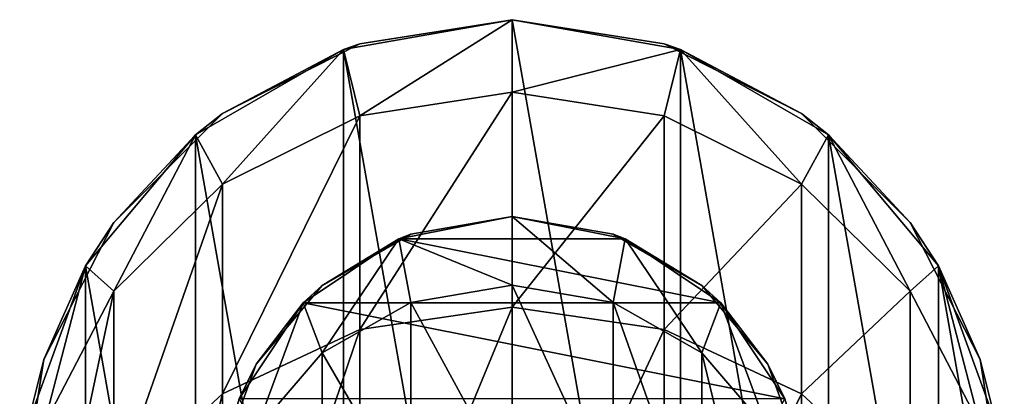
# Model space of a CAD drawing. Header units: millimetres. Extents: x -125 to 125, y -812 to 66.
# Tile 27 of 29: x -7.5 to 7.5, y 60.63 to 66.37. Entities that reach past the tile are written whole.
import ezdxf

# ---------------------------------------------------------------- set-up
doc = ezdxf.new("R2010")
doc.units = ezdxf.units.MM
doc.header["$LTSCALE"] = 52.148148
for name, color, linetype in [('16', 7, 'CONTINUOUS'), ('17', 7, 'CONTINUOUS'), ('18', 7, 'CONTINUOUS'), ('19', 7, 'CONTINUOUS'), ('20', 7, 'CONTINUOUS'), ('23', 7, 'CONTINUOUS'), ('24', 7, 'CONTINUOUS'), ('25', 7, 'CONTINUOUS'), ('26', 7, 'CONTINUOUS'), ('29', 7, 'CONTINUOUS')]:
    doc.layers.add(name, color=color, linetype=linetype)

msp = doc.modelspace()

# ---------------------------------------------------------------- linework, layer by layer
at = {"layer": '16', "color": 253, "linetype": 'Continuous', "true_color": 0xa2afbf}
for points in [[(-2.565, 65.918, 122), (0, 51.37, 122), (0, 66.37, 122), (-2.565, 65.918, 122)], [(2.565, 65.918, 122), (0, 66.37, 122), (2.565, 51.823, 122), (2.565, 65.918, 122)], [(0, 66.37, 122), (0, 51.37, 122), (2.565, 51.823, 122), (0, 66.37, 122)], [(-4.821, 64.616, 122), (-2.565, 51.823, 122), (-2.565, 65.918, 122), (-4.821, 64.616, 122)], [(-2.565, 51.823, 122), (0, 51.37, 122), (-2.565, 65.918, 122), (-2.565, 51.823, 122)], [(4.821, 53.125, 122), (2.565, 65.918, 122), (2.565, 51.823, 122), (4.821, 53.125, 122)], [(4.821, 64.616, 122), (2.565, 65.918, 122), (4.821, 53.125, 122), (4.821, 64.616, 122)], [(-6.495, 62.62, 122), (-4.821, 53.125, 122), (-4.821, 64.616, 122), (-6.495, 62.62, 122)], [(-4.821, 53.125, 122), (-2.565, 51.823, 122), (-4.821, 64.616, 122), (-4.821, 53.125, 122)], [(6.495, 55.12, 122), (4.821, 64.616, 122), (4.821, 53.125, 122), (6.495, 55.12, 122)], [(6.495, 62.62, 122), (4.821, 64.616, 122), (6.495, 55.12, 122), (6.495, 62.62, 122)], [(-7.386, 60.173, 122), (-6.495, 55.12, 122), (-6.495, 62.62, 122), (-7.386, 60.173, 122)], [(-6.495, 55.12, 122), (-4.821, 53.125, 122), (-6.495, 62.62, 122), (-6.495, 55.12, 122)], [(7.386, 57.568, 122), (6.495, 62.62, 122), (6.495, 55.12, 122), (7.386, 57.568, 122)], [(7.386, 60.173, 122), (6.495, 62.62, 122), (7.386, 57.568, 122), (7.386, 60.173, 122)]]:
    msp.add_3dface(points, dxfattribs=at)
at = {"layer": '17', "color": 253, "linetype": 'Continuous', "true_color": 0xa2afbf}
for points in [[(-2.318, 66.003, -8.198), (0, 66.37, -8.198), (-2.565, 65.918, -38), (-2.318, 66.003, -8.198)], [(-2.565, 65.918, -38), (0, 66.37, -8.198), (0, 66.37, -38), (-2.565, 65.918, -38)], [(-2.565, 65.918, 122), (0, 66.37, 122), (-2.318, 66.003, 78.63), (-2.565, 65.918, 122)], [(0, 66.37, 35.216), (-2.318, 66.003, 35.216), (0, 66.37, 78.63), (0, 66.37, 35.216)], [(-2.318, 66.003, 35.216), (0, 66.37, 35.216), (-2.318, 66.003, -8.198), (-2.318, 66.003, 35.216)], [(0, 66.37, 78.63), (-2.318, 66.003, 35.216), (-2.318, 66.003, 78.63), (0, 66.37, 78.63)], [(-2.318, 66.003, -8.198), (0, 66.37, 35.216), (0, 66.37, -8.198), (-2.318, 66.003, -8.198)], [(0, 66.37, 122), (0, 66.37, 78.63), (-2.318, 66.003, 78.63), (0, 66.37, 122)], [(-4.408, 64.938, -8.198), (-2.318, 66.003, -8.198), (-2.565, 65.918, -38), (-4.408, 64.938, -8.198)], [(-2.318, 66.003, 35.216), (-4.408, 64.938, 35.216), (-2.318, 66.003, 78.63), (-2.318, 66.003, 35.216)], [(-4.408, 64.938, 35.216), (-2.318, 66.003, 35.216), (-4.408, 64.938, -8.198), (-4.408, 64.938, 35.216)], [(-2.318, 66.003, 78.63), (-4.408, 64.938, 35.216), (-4.408, 64.938, 78.63), (-2.318, 66.003, 78.63)], [(-4.408, 64.938, -8.198), (-2.318, 66.003, 35.216), (-2.318, 66.003, -8.198), (-4.408, 64.938, -8.198)], [(-2.565, 65.918, 122), (-2.318, 66.003, 78.63), (-4.408, 64.938, 78.63), (-2.565, 65.918, 122)], [(-4.821, 64.616, -38), (-4.408, 64.938, -8.198), (-2.565, 65.918, -38), (-4.821, 64.616, -38)], [(-4.821, 64.616, 122), (-2.565, 65.918, 122), (-4.408, 64.938, 78.63), (-4.821, 64.616, 122)], [(-4.408, 64.938, 78.63), (-6.068, 63.279, 35.216), (-6.068, 63.279, 78.63), (-4.408, 64.938, 78.63)], [(-6.068, 63.279, 35.216), (-4.408, 64.938, 35.216), (-6.068, 63.279, -8.198), (-6.068, 63.279, 35.216)], [(-4.408, 64.938, 35.216), (-6.068, 63.279, 35.216), (-4.408, 64.938, 78.63), (-4.408, 64.938, 35.216)], [(-6.068, 63.279, -8.198), (-4.408, 64.938, -8.198), (-4.821, 64.616, -38), (-6.068, 63.279, -8.198)], [(-6.068, 63.279, -8.198), (-4.408, 64.938, 35.216), (-4.408, 64.938, -8.198), (-6.068, 63.279, -8.198)], [(-4.821, 64.616, 122), (-4.408, 64.938, 78.63), (-6.068, 63.279, 78.63), (-4.821, 64.616, 122)], [(-6.495, 62.62, -38), (-6.068, 63.279, -8.198), (-4.821, 64.616, -38), (-6.495, 62.62, -38)], [(-6.495, 62.62, 122), (-4.821, 64.616, 122), (-6.068, 63.279, 78.63), (-6.495, 62.62, 122)], [(-6.068, 63.279, 78.63), (-7.133, 61.188, 35.216), (-7.133, 61.188, 78.63), (-6.068, 63.279, 78.63)], [(-6.068, 63.279, 35.216), (-7.133, 61.188, 35.216), (-6.068, 63.279, 78.63), (-6.068, 63.279, 35.216)], [(-7.133, 61.188, 35.216), (-6.068, 63.279, 35.216), (-7.133, 61.188, -8.198), (-7.133, 61.188, 35.216)], [(-7.133, 61.188, -8.198), (-6.068, 63.279, 35.216), (-6.068, 63.279, -8.198), (-7.133, 61.188, -8.198)], [(-7.133, 61.188, -8.198), (-6.068, 63.279, -8.198), (-6.495, 62.62, -38), (-7.133, 61.188, -8.198)], [(-6.495, 62.62, 122), (-6.068, 63.279, 78.63), (-7.133, 61.188, 78.63), (-6.495, 62.62, 122)], [(-7.386, 60.173, -38), (-7.133, 61.188, -8.198), (-6.495, 62.62, -38), (-7.386, 60.173, -38)], [(-7.386, 60.173, 122), (-6.495, 62.62, 122), (-7.133, 61.188, 78.63), (-7.386, 60.173, 122)], [(-7.133, 61.188, 35.216), (-7.5, 58.87, 35.216), (-7.133, 61.188, 78.63), (-7.133, 61.188, 35.216)], [(-7.5, 58.87, 35.216), (-7.133, 61.188, 35.216), (-7.5, 58.87, -8.198), (-7.5, 58.87, 35.216)], [(-7.133, 61.188, 78.63), (-7.5, 58.87, 35.216), (-7.5, 58.87, 78.63), (-7.133, 61.188, 78.63)], [(-7.5, 58.87, -8.198), (-7.133, 61.188, 35.216), (-7.133, 61.188, -8.198), (-7.5, 58.87, -8.198)], [(-7.5, 58.87, -8.198), (-7.133, 61.188, -8.198), (-7.386, 60.173, -38), (-7.5, 58.87, -8.198)], [(-7.386, 60.173, 122), (-7.133, 61.188, 78.63), (-7.5, 58.87, 78.63), (-7.386, 60.173, 122)]]:
    msp.add_3dface(points, dxfattribs=at)
at = {"layer": '18', "color": 253, "linetype": 'Continuous', "true_color": 0xa2afbf}
for points in [[(0, 66.37, 35.216), (0, 66.37, 78.63), (2.318, 66.003, 78.63), (0, 66.37, 35.216)], [(0, 66.37, -38), (0, 66.37, -8.198), (2.318, 66.003, -8.198), (0, 66.37, -38)], [(0, 66.37, -8.198), (2.318, 66.003, 35.216), (2.318, 66.003, -8.198), (0, 66.37, -8.198)], [(0, 66.37, -38), (2.318, 66.003, -8.198), (2.565, 65.918, -38), (0, 66.37, -38)], [(0, 66.37, -8.198), (0, 66.37, 35.216), (2.318, 66.003, 35.216), (0, 66.37, -8.198)], [(0, 66.37, 35.216), (2.318, 66.003, 78.63), (2.318, 66.003, 35.216), (0, 66.37, 35.216)], [(0, 66.37, 78.63), (2.565, 65.918, 122), (2.318, 66.003, 78.63), (0, 66.37, 78.63)], [(0, 66.37, 122), (2.565, 65.918, 122), (0, 66.37, 78.63), (0, 66.37, 122)], [(2.318, 66.003, 78.63), (4.408, 64.938, 78.63), (2.318, 66.003, 35.216), (2.318, 66.003, 78.63)], [(2.565, 65.918, 122), (4.408, 64.938, 78.63), (2.318, 66.003, 78.63), (2.565, 65.918, 122)], [(2.318, 66.003, 35.216), (4.408, 64.938, 78.63), (4.408, 64.938, 35.216), (2.318, 66.003, 35.216)], [(2.318, 66.003, -8.198), (4.408, 64.938, -8.198), (2.565, 65.918, -38), (2.318, 66.003, -8.198)], [(2.318, 66.003, 35.216), (4.408, 64.938, 35.216), (2.318, 66.003, -8.198), (2.318, 66.003, 35.216)], [(2.318, 66.003, -8.198), (4.408, 64.938, 35.216), (4.408, 64.938, -8.198), (2.318, 66.003, -8.198)], [(2.565, 65.918, 122), (4.821, 64.616, 122), (4.408, 64.938, 78.63), (2.565, 65.918, 122)], [(2.565, 65.918, -38), (4.408, 64.938, -8.198), (4.821, 64.616, -38), (2.565, 65.918, -38)], [(4.408, 64.938, 35.216), (6.068, 63.279, 78.63), (6.068, 63.279, 35.216), (4.408, 64.938, 35.216)], [(4.408, 64.938, 78.63), (6.068, 63.279, 78.63), (4.408, 64.938, 35.216), (4.408, 64.938, 78.63)], [(4.821, 64.616, 122), (6.068, 63.279, 78.63), (4.408, 64.938, 78.63), (4.821, 64.616, 122)], [(4.408, 64.938, -8.198), (6.068, 63.279, -8.198), (4.821, 64.616, -38), (4.408, 64.938, -8.198)], [(4.408, 64.938, -8.198), (6.068, 63.279, 35.216), (6.068, 63.279, -8.198), (4.408, 64.938, -8.198)], [(4.408, 64.938, 35.216), (6.068, 63.279, 35.216), (4.408, 64.938, -8.198), (4.408, 64.938, 35.216)], [(4.821, 64.616, 122), (6.495, 62.62, 122), (6.068, 63.279, 78.63), (4.821, 64.616, 122)], [(4.821, 64.616, -38), (6.068, 63.279, -8.198), (6.495, 62.62, -38), (4.821, 64.616, -38)], [(6.495, 62.62, 122), (7.133, 61.188, 78.63), (6.068, 63.279, 78.63), (6.495, 62.62, 122)], [(6.068, 63.279, 35.216), (7.133, 61.188, 78.63), (7.133, 61.188, 35.216), (6.068, 63.279, 35.216)], [(6.068, 63.279, 78.63), (7.133, 61.188, 78.63), (6.068, 63.279, 35.216), (6.068, 63.279, 78.63)], [(6.068, 63.279, -8.198), (7.133, 61.188, -8.198), (6.495, 62.62, -38), (6.068, 63.279, -8.198)], [(6.068, 63.279, -8.198), (7.133, 61.188, 35.216), (7.133, 61.188, -8.198), (6.068, 63.279, -8.198)], [(6.068, 63.279, 35.216), (7.133, 61.188, 35.216), (6.068, 63.279, -8.198), (6.068, 63.279, 35.216)], [(6.495, 62.62, 122), (7.386, 60.173, 122), (7.133, 61.188, 78.63), (6.495, 62.62, 122)], [(6.495, 62.62, -38), (7.133, 61.188, -8.198), (7.386, 60.173, -38), (6.495, 62.62, -38)], [(7.386, 60.173, 122), (7.5, 58.87, 78.63), (7.133, 61.188, 78.63), (7.386, 60.173, 122)], [(7.133, 61.188, 35.216), (7.5, 58.87, 78.63), (7.5, 58.87, 35.216), (7.133, 61.188, 35.216)], [(7.133, 61.188, 78.63), (7.5, 58.87, 78.63), (7.133, 61.188, 35.216), (7.133, 61.188, 78.63)], [(7.133, 61.188, -8.198), (7.5, 58.87, -8.198), (7.386, 60.173, -38), (7.133, 61.188, -8.198)], [(7.133, 61.188, -8.198), (7.5, 58.87, 35.216), (7.5, 58.87, -8.198), (7.133, 61.188, -8.198)], [(7.133, 61.188, 35.216), (7.5, 58.87, 35.216), (7.133, 61.188, -8.198), (7.133, 61.188, 35.216)]]:
    msp.add_3dface(points, dxfattribs=at)
at = {"layer": '19', "color": 253, "linetype": 'Continuous', "true_color": 0xa2afbf}
for points in [[(-2.565, 65.918, -38), (0, 66.37, -38), (-2.318, 64.905, -49.146), (-2.565, 65.918, -38)], [(-2.318, 64.905, -49.146), (0, 66.37, -38), (0, 65.265, -49.218), (-2.318, 64.905, -49.146)], [(-4.821, 64.616, -38), (-2.565, 65.918, -38), (-4.408, 63.861, -48.938), (-4.821, 64.616, -38)], [(-4.408, 63.861, -48.938), (-2.565, 65.918, -38), (-2.318, 64.905, -49.146), (-4.408, 63.861, -48.938)], [(-2.318, 64.905, -49.146), (0, 65.265, -49.218), (-2.318, 61.65, -59.874), (-2.318, 64.905, -49.146)], [(-2.318, 61.65, -59.874), (0, 65.265, -49.218), (0, 61.989, -60.015), (-2.318, 61.65, -59.874)], [(-4.408, 63.861, -48.938), (-2.318, 64.905, -49.146), (-4.408, 60.666, -59.466), (-4.408, 63.861, -48.938)], [(-4.408, 60.666, -59.466), (-2.318, 64.905, -49.146), (-2.318, 61.65, -59.874), (-4.408, 60.666, -59.466)], [(-6.495, 62.62, -38), (-4.821, 64.616, -38), (-6.068, 62.233, -48.615), (-6.495, 62.62, -38)], [(-6.068, 62.233, -48.615), (-4.821, 64.616, -38), (-4.408, 63.861, -48.938), (-6.068, 62.233, -48.615)], [(-6.068, 59.133, -58.831), (-4.408, 63.861, -48.938), (-4.408, 60.666, -59.466), (-6.068, 59.133, -58.831)], [(-6.068, 62.233, -48.615), (-4.408, 63.861, -48.938), (-6.068, 59.133, -58.831), (-6.068, 62.233, -48.615)], [(-7.386, 60.173, -38), (-6.495, 62.62, -38), (-7.133, 60.183, -48.207), (-7.386, 60.173, -38)], [(-7.133, 60.183, -48.207), (-6.495, 62.62, -38), (-6.068, 62.233, -48.615), (-7.133, 60.183, -48.207)], [(-7.133, 57.202, -58.031), (-6.068, 62.233, -48.615), (-6.068, 59.133, -58.831), (-7.133, 57.202, -58.031)], [(-7.133, 60.183, -48.207), (-6.068, 62.233, -48.615), (-7.133, 57.202, -58.031), (-7.133, 60.183, -48.207)], [(-2.318, 56.362, -69.76), (0, 61.989, -60.015), (0, 56.667, -69.964), (-2.318, 56.362, -69.76)], [(-2.318, 61.65, -59.874), (0, 61.989, -60.015), (-2.318, 56.362, -69.76), (-2.318, 61.65, -59.874)], [(-4.408, 55.477, -69.168), (-2.318, 61.65, -59.874), (-2.318, 56.362, -69.76), (-4.408, 55.477, -69.168)], [(-4.408, 60.666, -59.466), (-2.318, 61.65, -59.874), (-4.408, 55.477, -69.168), (-4.408, 60.666, -59.466)], [(-6.068, 54.097, -68.245), (-4.408, 60.666, -59.466), (-4.408, 55.477, -69.168), (-6.068, 54.097, -68.245)], [(-6.068, 59.133, -58.831), (-4.408, 60.666, -59.466), (-6.068, 54.097, -68.245), (-6.068, 59.133, -58.831)]]:
    msp.add_3dface(points, dxfattribs=at)
at = {"layer": '20', "color": 253, "linetype": 'Continuous', "true_color": 0xa2afbf}
for points in [[(0, 66.37, -38), (2.565, 65.918, -38), (0, 65.265, -49.218), (0, 66.37, -38)], [(0, 65.265, -49.218), (2.565, 65.918, -38), (2.318, 64.905, -49.146), (0, 65.265, -49.218)], [(2.318, 64.905, -49.146), (2.565, 65.918, -38), (4.408, 63.861, -48.938), (2.318, 64.905, -49.146)], [(2.565, 65.918, -38), (4.821, 64.616, -38), (4.408, 63.861, -48.938), (2.565, 65.918, -38)], [(0, 61.989, -60.015), (0, 65.265, -49.218), (2.318, 64.905, -49.146), (0, 61.989, -60.015)], [(0, 61.989, -60.015), (2.318, 64.905, -49.146), (2.318, 61.65, -59.874), (0, 61.989, -60.015)], [(2.318, 64.905, -49.146), (4.408, 63.861, -48.938), (2.318, 61.65, -59.874), (2.318, 64.905, -49.146)], [(4.408, 63.861, -48.938), (4.821, 64.616, -38), (6.068, 62.233, -48.615), (4.408, 63.861, -48.938)], [(4.821, 64.616, -38), (6.495, 62.62, -38), (6.068, 62.233, -48.615), (4.821, 64.616, -38)], [(2.318, 61.65, -59.874), (4.408, 63.861, -48.938), (4.408, 60.666, -59.466), (2.318, 61.65, -59.874)], [(4.408, 63.861, -48.938), (6.068, 62.233, -48.615), (4.408, 60.666, -59.466), (4.408, 63.861, -48.938)], [(6.068, 62.233, -48.615), (6.495, 62.62, -38), (7.133, 60.183, -48.207), (6.068, 62.233, -48.615)], [(6.495, 62.62, -38), (7.386, 60.173, -38), (7.133, 60.183, -48.207), (6.495, 62.62, -38)], [(4.408, 60.666, -59.466), (6.068, 62.233, -48.615), (6.068, 59.133, -58.831), (4.408, 60.666, -59.466)], [(6.068, 62.233, -48.615), (7.133, 60.183, -48.207), (6.068, 59.133, -58.831), (6.068, 62.233, -48.615)], [(0, 56.667, -69.964), (0, 61.989, -60.015), (2.318, 61.65, -59.874), (0, 56.667, -69.964)], [(0, 56.667, -69.964), (2.318, 61.65, -59.874), (2.318, 56.362, -69.76), (0, 56.667, -69.964)], [(2.318, 61.65, -59.874), (4.408, 60.666, -59.466), (2.318, 56.362, -69.76), (2.318, 61.65, -59.874)], [(2.318, 56.362, -69.76), (4.408, 60.666, -59.466), (4.408, 55.477, -69.168), (2.318, 56.362, -69.76)], [(4.408, 60.666, -59.466), (6.068, 59.133, -58.831), (4.408, 55.477, -69.168), (4.408, 60.666, -59.466)]]:
    msp.add_3dface(points, dxfattribs=at)
at = {"layer": '23', "color": 253, "linetype": 'Continuous', "true_color": 0xa2afbf}
for points in [[(0, 63.37, -38), (-1.539, 63.099, -10.198), (-1.722, 63.028, -38), (0, 63.37, -38)], [(0, 63.37, 120), (-1.722, 63.028, 120), (0, 63.37, 76.63), (0, 63.37, 120)], [(0, 63.37, 76.63), (-1.722, 63.028, 120), (-1.539, 63.099, 76.63), (0, 63.37, 76.63)], [(0, 63.37, -10.198), (-1.539, 63.099, 33.216), (-1.539, 63.099, -10.198), (0, 63.37, -10.198)], [(0, 63.37, 33.216), (-1.539, 63.099, 33.216), (0, 63.37, -10.198), (0, 63.37, 33.216)], [(0, 63.37, -10.198), (-1.539, 63.099, -10.198), (0, 63.37, -38), (0, 63.37, -10.198)], [(0, 63.37, 76.63), (-1.539, 63.099, 76.63), (0, 63.37, 33.216), (0, 63.37, 76.63)], [(0, 63.37, 33.216), (-1.539, 63.099, 76.63), (-1.539, 63.099, 33.216), (0, 63.37, 33.216)], [(-1.722, 63.028, -38), (-2.893, 62.318, -10.198), (-3.182, 62.052, -38), (-1.722, 63.028, -38)], [(-1.722, 63.028, 120), (-3.182, 62.052, 120), (-2.893, 62.318, 76.63), (-1.722, 63.028, 120)], [(-1.539, 63.099, 33.216), (-2.893, 62.318, 33.216), (-1.539, 63.099, -10.198), (-1.539, 63.099, 33.216)], [(-1.539, 63.099, -10.198), (-2.893, 62.318, 33.216), (-2.893, 62.318, -10.198), (-1.539, 63.099, -10.198)], [(-1.539, 63.099, -10.198), (-2.893, 62.318, -10.198), (-1.722, 63.028, -38), (-1.539, 63.099, -10.198)], [(-1.539, 63.099, 76.63), (-1.722, 63.028, 120), (-2.893, 62.318, 76.63), (-1.539, 63.099, 76.63)], [(-1.539, 63.099, 76.63), (-2.893, 62.318, 76.63), (-1.539, 63.099, 33.216), (-1.539, 63.099, 76.63)], [(-1.539, 63.099, 33.216), (-2.893, 62.318, 76.63), (-2.893, 62.318, 33.216), (-1.539, 63.099, 33.216)], [(-2.893, 62.318, 33.216), (-3.897, 61.12, 33.216), (-2.893, 62.318, -10.198), (-2.893, 62.318, 33.216)], [(-2.893, 62.318, -10.198), (-3.897, 61.12, 33.216), (-3.897, 61.12, -10.198), (-2.893, 62.318, -10.198)], [(-2.893, 62.318, -10.198), (-3.897, 61.12, -10.198), (-3.182, 62.052, -38), (-2.893, 62.318, -10.198)], [(-2.893, 62.318, 76.63), (-3.182, 62.052, 120), (-3.897, 61.12, 76.63), (-2.893, 62.318, 76.63)], [(-2.893, 62.318, 33.216), (-3.897, 61.12, 76.63), (-3.897, 61.12, 33.216), (-2.893, 62.318, 33.216)], [(-2.893, 62.318, 76.63), (-3.897, 61.12, 76.63), (-2.893, 62.318, 33.216), (-2.893, 62.318, 76.63)], [(-3.182, 62.052, -38), (-3.897, 61.12, -10.198), (-4.157, 60.592, -38), (-3.182, 62.052, -38)], [(-3.182, 62.052, 120), (-4.157, 60.592, 120), (-3.897, 61.12, 76.63), (-3.182, 62.052, 120)], [(-3.897, 61.12, -10.198), (-4.432, 59.652, 33.216), (-4.432, 59.652, -10.198), (-3.897, 61.12, -10.198)], [(-3.897, 61.12, 33.216), (-4.432, 59.652, 33.216), (-3.897, 61.12, -10.198), (-3.897, 61.12, 33.216)], [(-3.897, 61.12, -10.198), (-4.432, 59.652, -10.198), (-4.157, 60.592, -38), (-3.897, 61.12, -10.198)], [(-3.897, 61.12, 76.63), (-4.157, 60.592, 120), (-4.432, 59.652, 76.63), (-3.897, 61.12, 76.63)], [(-3.897, 61.12, 33.216), (-4.432, 59.652, 76.63), (-4.432, 59.652, 33.216), (-3.897, 61.12, 33.216)], [(-3.897, 61.12, 76.63), (-4.432, 59.652, 76.63), (-3.897, 61.12, 33.216), (-3.897, 61.12, 76.63)]]:
    msp.add_3dface(points, dxfattribs=at)
at = {"layer": '24', "color": 253, "linetype": 'Continuous', "true_color": 0xa2afbf}
for points in [[(0, 63.37, 33.216), (0, 63.37, -10.198), (1.539, 63.099, -10.198), (0, 63.37, 33.216)], [(1.539, 63.099, 33.216), (0, 63.37, 33.216), (1.539, 63.099, -10.198), (1.539, 63.099, 33.216)], [(0, 63.37, -10.198), (0, 63.37, -38), (1.722, 63.028, -38), (0, 63.37, -10.198)], [(1.539, 63.099, -10.198), (0, 63.37, -10.198), (1.722, 63.028, -38), (1.539, 63.099, -10.198)], [(0, 63.37, 120), (0, 63.37, 76.63), (1.539, 63.099, 76.63), (0, 63.37, 120)], [(1.722, 63.028, 120), (0, 63.37, 120), (1.539, 63.099, 76.63), (1.722, 63.028, 120)], [(0, 63.37, 76.63), (0, 63.37, 33.216), (1.539, 63.099, 33.216), (0, 63.37, 76.63)], [(1.539, 63.099, 76.63), (0, 63.37, 76.63), (1.539, 63.099, 33.216), (1.539, 63.099, 76.63)], [(2.893, 62.318, 76.63), (1.539, 63.099, 76.63), (2.893, 62.318, 33.216), (2.893, 62.318, 76.63)], [(2.893, 62.318, 33.216), (1.539, 63.099, 76.63), (1.539, 63.099, 33.216), (2.893, 62.318, 33.216)], [(2.893, 62.318, -10.198), (1.539, 63.099, 33.216), (1.539, 63.099, -10.198), (2.893, 62.318, -10.198)], [(2.893, 62.318, -10.198), (1.539, 63.099, -10.198), (1.722, 63.028, -38), (2.893, 62.318, -10.198)], [(2.893, 62.318, 33.216), (1.539, 63.099, 33.216), (2.893, 62.318, -10.198), (2.893, 62.318, 33.216)], [(2.893, 62.318, 76.63), (1.722, 63.028, 120), (1.539, 63.099, 76.63), (2.893, 62.318, 76.63)], [(3.182, 62.052, -38), (2.893, 62.318, -10.198), (1.722, 63.028, -38), (3.182, 62.052, -38)], [(3.182, 62.052, 120), (1.722, 63.028, 120), (2.893, 62.318, 76.63), (3.182, 62.052, 120)], [(3.897, 61.12, 76.63), (2.893, 62.318, 76.63), (3.897, 61.12, 33.216), (3.897, 61.12, 76.63)], [(3.897, 61.12, 33.216), (2.893, 62.318, 76.63), (2.893, 62.318, 33.216), (3.897, 61.12, 33.216)], [(3.897, 61.12, -10.198), (2.893, 62.318, 33.216), (2.893, 62.318, -10.198), (3.897, 61.12, -10.198)], [(3.897, 61.12, -10.198), (2.893, 62.318, -10.198), (3.182, 62.052, -38), (3.897, 61.12, -10.198)], [(3.897, 61.12, 33.216), (2.893, 62.318, 33.216), (3.897, 61.12, -10.198), (3.897, 61.12, 33.216)], [(3.897, 61.12, 76.63), (3.182, 62.052, 120), (2.893, 62.318, 76.63), (3.897, 61.12, 76.63)], [(4.157, 60.592, -38), (3.897, 61.12, -10.198), (3.182, 62.052, -38), (4.157, 60.592, -38)], [(4.157, 60.592, 120), (3.182, 62.052, 120), (3.897, 61.12, 76.63), (4.157, 60.592, 120)], [(4.432, 59.652, 33.216), (3.897, 61.12, 76.63), (3.897, 61.12, 33.216), (4.432, 59.652, 33.216)], [(4.432, 59.652, -10.198), (3.897, 61.12, -10.198), (4.157, 60.592, -38), (4.432, 59.652, -10.198)], [(4.432, 59.652, 33.216), (3.897, 61.12, 33.216), (4.432, 59.652, -10.198), (4.432, 59.652, 33.216)], [(4.432, 59.652, -10.198), (3.897, 61.12, 33.216), (3.897, 61.12, -10.198), (4.432, 59.652, -10.198)], [(4.432, 59.652, 76.63), (4.157, 60.592, 120), (3.897, 61.12, 76.63), (4.432, 59.652, 76.63)], [(4.432, 59.652, 76.63), (3.897, 61.12, 76.63), (4.432, 59.652, 33.216), (4.432, 59.652, 76.63)]]:
    msp.add_3dface(points, dxfattribs=at)
at = {"layer": '25', "color": 253, "linetype": 'Continuous', "true_color": 0xa2afbf}
for points in [[(0, 63.37, -38), (-1.722, 63.028, -38), (0, 62.323, -48.632), (0, 63.37, -38)], [(-1.722, 63.028, -38), (-3.182, 62.052, -38), (-2.893, 61.291, -48.427), (-1.722, 63.028, -38)], [(-1.539, 62.057, -48.579), (-1.722, 63.028, -38), (-2.893, 61.291, -48.427), (-1.539, 62.057, -48.579)], [(0, 62.323, -48.632), (-1.722, 63.028, -38), (-1.539, 62.057, -48.579), (0, 62.323, -48.632)], [(0, 62.323, -48.632), (-1.539, 62.057, -48.579), (0, 59.218, -58.866), (0, 62.323, -48.632)], [(-3.182, 62.052, -38), (-4.157, 60.592, -38), (-3.897, 60.116, -48.193), (-3.182, 62.052, -38)], [(-2.893, 61.291, -48.427), (-3.182, 62.052, -38), (-3.897, 60.116, -48.193), (-2.893, 61.291, -48.427)], [(-1.539, 62.057, -48.579), (-2.893, 61.291, -48.427), (-1.539, 58.967, -58.762), (-1.539, 62.057, -48.579)], [(0, 59.218, -58.866), (-1.539, 62.057, -48.579), (-1.539, 58.967, -58.762), (0, 59.218, -58.866)], [(-2.893, 61.291, -48.427), (-3.897, 60.116, -48.193), (-2.893, 58.245, -58.463), (-2.893, 61.291, -48.427)], [(-1.539, 58.967, -58.762), (-2.893, 61.291, -48.427), (-2.893, 58.245, -58.463), (-1.539, 58.967, -58.762)]]:
    msp.add_3dface(points, dxfattribs=at)
at = {"layer": '26', "color": 253, "linetype": 'Continuous', "true_color": 0xa2afbf}
for points in [[(0, 63.37, -38), (0, 62.323, -48.632), (1.539, 62.057, -48.579), (0, 63.37, -38)], [(1.722, 63.028, -38), (0, 63.37, -38), (1.539, 62.057, -48.579), (1.722, 63.028, -38)], [(2.893, 61.291, -48.427), (1.722, 63.028, -38), (1.539, 62.057, -48.579), (2.893, 61.291, -48.427)], [(3.182, 62.052, -38), (1.722, 63.028, -38), (2.893, 61.291, -48.427), (3.182, 62.052, -38)], [(1.539, 62.057, -48.579), (0, 62.323, -48.632), (1.539, 58.967, -58.762), (1.539, 62.057, -48.579)], [(0, 62.323, -48.632), (0, 59.218, -58.866), (1.539, 58.967, -58.762), (0, 62.323, -48.632)], [(2.893, 58.245, -58.463), (1.539, 62.057, -48.579), (1.539, 58.967, -58.762), (2.893, 58.245, -58.463)], [(2.893, 61.291, -48.427), (1.539, 62.057, -48.579), (2.893, 58.245, -58.463), (2.893, 61.291, -48.427)], [(3.897, 60.116, -48.193), (3.182, 62.052, -38), (2.893, 61.291, -48.427), (3.897, 60.116, -48.193)], [(4.157, 60.592, -38), (3.182, 62.052, -38), (3.897, 60.116, -48.193), (4.157, 60.592, -38)], [(3.897, 57.139, -58.005), (2.893, 61.291, -48.427), (2.893, 58.245, -58.463), (3.897, 57.139, -58.005)], [(3.897, 60.116, -48.193), (2.893, 61.291, -48.427), (3.897, 57.139, -58.005), (3.897, 60.116, -48.193)]]:
    msp.add_3dface(points, dxfattribs=at)
at = {"layer": '29', "color": 253, "linetype": 'Continuous', "true_color": 0xa2afbf}
for points in [[(-1.722, 63.028, 120), (0, 63.37, 120), (1.722, 63.028, 120), (-1.722, 63.028, 120)], [(-3.182, 62.052, 120), (-1.722, 63.028, 120), (3.182, 62.052, 120), (-3.182, 62.052, 120)], [(-1.722, 63.028, 120), (1.722, 63.028, 120), (3.182, 62.052, 120), (-1.722, 63.028, 120)], [(-4.157, 60.592, 120), (-3.182, 62.052, 120), (4.157, 60.592, 120), (-4.157, 60.592, 120)], [(-3.182, 62.052, 120), (3.182, 62.052, 120), (4.157, 60.592, 120), (-3.182, 62.052, 120)]]:
    msp.add_3dface(points, dxfattribs=at)

doc.saveas('drawing.dxf')
